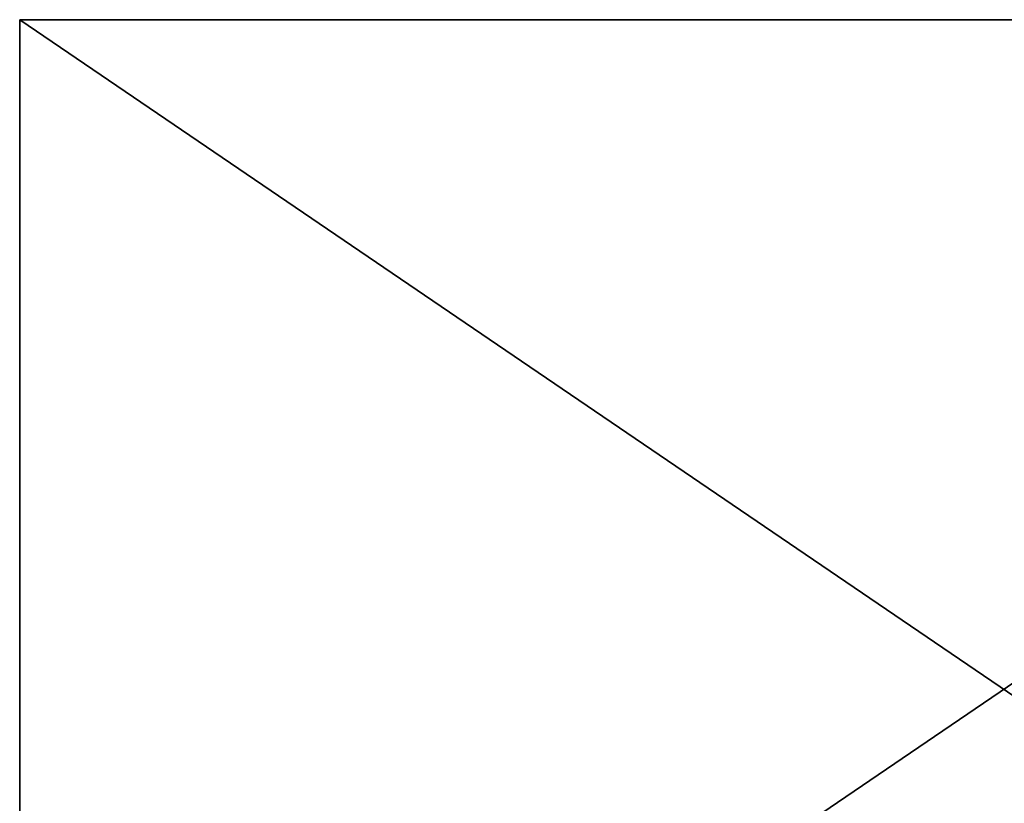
# Model space of a CAD drawing. Extents: x 0 to 35.8, y 0 to 28.5.
# Tile 44 of 89: x 0 to 17.9, y 14.3 to 28.5. Entities that reach past the tile are written whole.
import ezdxf

# ---------------------------------------------------------------- set-up
doc = ezdxf.new("R2010")
doc.units = 0
doc.header["$MEASUREMENT"] = 0
doc.layers.get('0').update_dxf_attribs({"color": 13, "linetype": 'CONTINUOUS'})
doc.layers.add('BSH_B36CL80ENS_SYMBOL_2', color=252, linetype='CONTINUOUS')

# ---------------------------------------------------------------- blocks, each defined once
blk = doc.blocks.new('BSH_B36CL81ENG_TRADECAD_DX')
at = {"layer": 'BSH_B36CL80ENS_SYMBOL_2', "color": 0}
for p, q in [((35.8406, 28.5259, 0.835), (0, 28.5259, 0.835)), ((0, 28.5259, 0.835), (0, 4.1535, 0.835)), ((35.8406, 28.5259, 0.835), (0, 28.5259, 0.835)), ((35.8406, 28.5259, 71.5539), (0, 28.5259, 71.5539)), ((0, 28.5259, 71.5539), (0, 28.5259, 0.835)), ((0, 4.1535, 71.5539), (0, 28.5259, 71.5539)), ((35.8406, 28.5259, 71.5539), (0, 28.5259, 71.5539)), ((0, 4.1535, 71.5539), (0, 28.5259, 71.5539)), ((0, 28.5259, 0.835), (0, 4.1535, 0.835)), ((0, 28.5259, 71.5539), (0, 28.5259, 0.835))]:
    blk.add_line(p, q, dxfattribs=at)
at = {"layer": 'BSH_B36CL80ENS_SYMBOL_2', "color": 252}
mesh = blk.add_polyface(dxfattribs=at)
corners = [(35.8406, 4.1535, 0.835), (0, 28.5259, 0.835), (0, 4.1535, 0.835), (35.8406, 28.5259, 0.835)]
mesh.append_faces([[corners[k] for k in face] for face in [(0, 1, 2), (1, 0, 3)]], dxfattribs={"vtx0": -1, "color": 252})
mesh = blk.add_polyface(dxfattribs=at)
corners = [(35.8406, 28.5259, 71.5539), (0, 28.5259, 0.835), (35.8406, 28.5259, 0.835), (0, 28.5259, 71.5539)]
mesh.append_faces([[corners[k] for k in face] for face in [(0, 1, 2), (1, 0, 3)]], dxfattribs={"vtx0": -1, "color": 252})
mesh = blk.add_polyface(dxfattribs=at)
corners = [(35.8406, 28.5259, 71.5539), (0, 4.1535, 71.5539), (0, 28.5259, 71.5539), (35.8406, 4.1535, 71.5539)]
mesh.append_faces([[corners[k] for k in face] for face in [(0, 1, 2), (1, 0, 3)]], dxfattribs={"vtx0": -1, "color": 252})
mesh = blk.add_polyface(dxfattribs=at)
corners = [(0, 28.5259, 0.835), (0, 4.1535, 71.5539), (0, 4.1535, 0.835), (0, 28.5259, 71.5539)]
mesh.append_faces([[corners[k] for k in face] for face in [(0, 1, 2), (1, 0, 3)]], dxfattribs={"vtx0": -1, "color": 252})

msp = doc.modelspace()

# ---------------------------------------------------------------- block references
at = {"color": 0}
msp.add_blockref('BSH_B36CL81ENG_TRADECAD_DX', (0, 0), dxfattribs=at)

doc.saveas('drawing.dxf')
